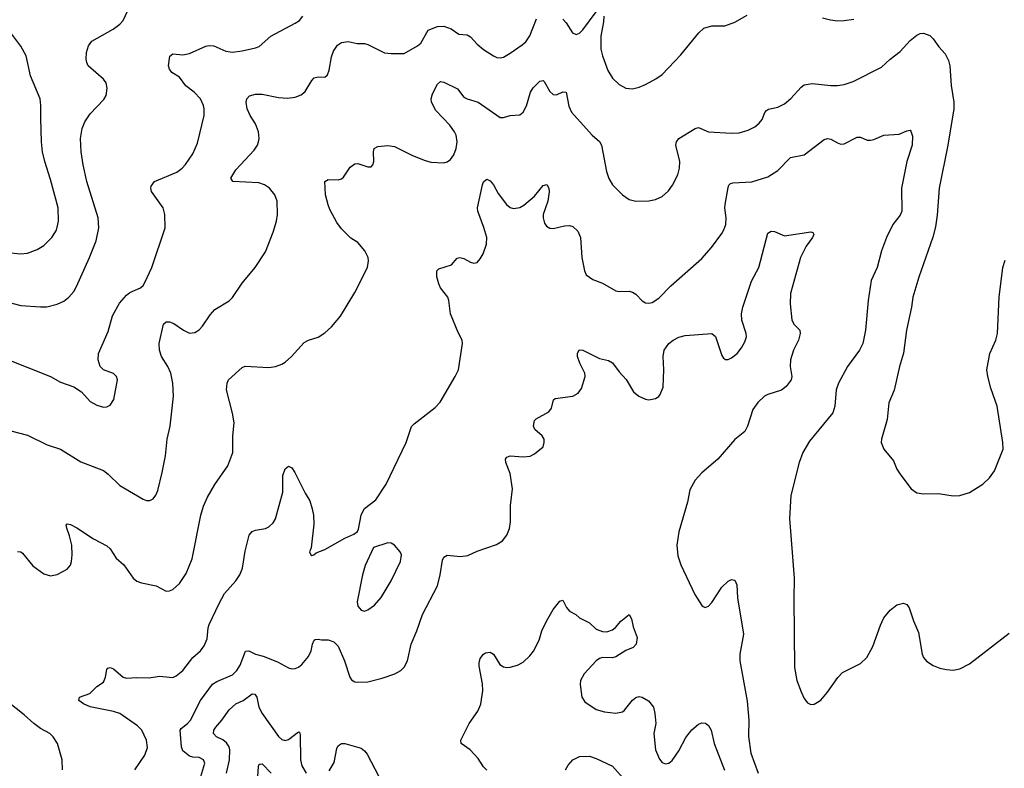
# Model space of a CAD drawing. Header units: inches. Extents: x 884691 to 1028259, y 526745 to 653629.
# Tile 226 of 241: x 1002443 to 1008400, y 634419 to 638949. Entities that reach past the tile are written whole.
import ezdxf

# ---------------------------------------------------------------- set-up
doc = ezdxf.new("R2010")
doc.units = ezdxf.units.IN
doc.header["$MEASUREMENT"] = 0
doc.layers.add('B0603', color=7, linetype='Continuous')

msp = doc.modelspace()

# ---------------------------------------------------------------- linework, layer by layer
at = {"layer": 'B0603', "color": 6}
for points, elevation in [([(1002350, 637245.4), (1002450, 637220.2), (1002569.2, 637210.8), (1002608.2, 637211.8), (1002670, 637226.8), (1002710, 637246.4), (1002741.6, 637270), (1002770, 637304.8), (1002786.2, 637333.8), (1002864.9, 637510), (1002905.8, 637610), (1002922.3, 637690), (1002917.6, 637750), (1002849.9, 637970.1), (1002827.2, 638070), (1002814.8, 638150), (1002811.5, 638230), (1002822, 638290), (1002837.6, 638330), (1002870, 638378.6), (1002953.2, 638466.8), (1002965.6, 638490), (1002973.5, 638533.5), (1002966.3, 638566.3), (1002949.6, 638589.6), (1002858.4, 638670), (1002848.7, 638690), (1002845.5, 638710), (1002846.9, 638750), (1002860.7, 638790), (1002880.4, 638819.6), (1003008, 638892), (1003050, 638922.5), (1003070, 638942.9), (1003109.9, 639030)], 3400), ([(1005730, 638951.4), (1005750, 638930.1), (1005788.2, 638868.2), (1005810, 638860.1), (1005830, 638868), (1005850, 638886.4), (1005930, 638996.8)], 3200), ([(1002090, 637002.9), (1002630, 636789.6), (1002690, 636756.1), (1002770, 636726.4), (1002817.6, 636697.6), (1002870, 636639.5), (1002910, 636617.2), (1002950, 636605.3), (1002970, 636606.1), (1002990, 636616.5), (1003012.4, 636650), (1003034.3, 636770), (1003028.2, 636790), (1003010, 636808.2), (1002949.9, 636829.9), (1002930.9, 636850), (1002917.5, 636890), (1002919.6, 636930), (1002978.4, 637061.6), (1003003.9, 637156.1), (1003047.4, 637232.6), (1003090, 637282.4), (1003110, 637297.4), (1003173.4, 637326.6), (1003190, 637341), (1003201, 637359), (1003241.9, 637450), (1003324.3, 637690), (1003320.8, 637770), (1003312.3, 637810), (1003241.2, 637910), (1003236.1, 637930), (1003239.3, 637940.7), (1003259.8, 637970), (1003394.5, 638025.5), (1003427.2, 638050), (1003446.9, 638073.1), (1003490, 638137.6), (1003518.8, 638201.2), (1003558.6, 638370), (1003560.1, 638410), (1003556, 638430), (1003537, 638470), (1003499.4, 638510), (1003449.4, 638549.4), (1003410, 638600.7), (1003364.3, 638630), (1003348.8, 638650), (1003343.2, 638670), (1003352.3, 638727.7), (1003370, 638742.9), (1003430, 638735.5), (1003470, 638744.2), (1003570, 638789.1), (1003590, 638793.3), (1003617.2, 638790), (1003690, 638758.5), (1003730, 638752.7), (1003790, 638760.4), (1003870, 638777.8), (1003892.8, 638787.2), (1003962.4, 638850), (1004110, 638926.8), (1004135.2, 638944.8), (1004156.9, 638970)], 3300), ([(1002390, 636461.3), (1002490, 636434.9), (1002610, 636376.8), (1002690, 636350.4), (1002813.8, 636273.8), (1002950, 636220.7), (1002979.5, 636199.5), (1003050, 636130.1), (1003190, 636046.9), (1003210, 636039.8), (1003230, 636040.1), (1003250, 636050.1), (1003267.5, 636072.5), (1003279.2, 636100.8), (1003306.1, 636210), (1003324.6, 636310), (1003335.8, 636410), (1003354.7, 636490), (1003374.7, 636670), (1003370.7, 636750), (1003357.7, 636810), (1003340.3, 636850), (1003302.1, 636910), (1003289.9, 636950), (1003288.2, 636990), (1003312.9, 637107.1), (1003330, 637121), (1003350, 637120.9), (1003375, 637110), (1003433.6, 637070), (1003470, 637052.8), (1003503.9, 637056.1), (1003530, 637072.7), (1003550, 637093.8), (1003596.2, 637163.8), (1003624.1, 637195.9), (1003710, 637248), (1003730, 637268.7), (1003790, 637355.4), (1003868.6, 637450), (1003930, 637544.9), (1003976.9, 637663.1), (1003997.6, 637730), (1004003.7, 637770), (1004001.9, 637850), (1003986.9, 637890), (1003953.8, 637930), (1003924.7, 637950), (1003890, 637961.2), (1003733.7, 637970), (1003720.6, 637990), (1003750, 638040.1), (1003860.9, 638159.1), (1003881.2, 638190), (1003888.3, 638210), (1003891.6, 638230), (1003887.3, 638270), (1003870, 638317.7), (1003838.5, 638370), (1003820.4, 638410), (1003813, 638450), (1003817.1, 638470), (1003832.9, 638487.1), (1003870, 638498.1), (1003910, 638497.4), (1004010, 638477.3), (1004066.3, 638473.7), (1004110, 638479.9), (1004146.2, 638493.8), (1004170, 638513.9), (1004210, 638581.6), (1004224, 638596), (1004250, 638602.1), (1004290, 638600.7), (1004305.6, 638614.4), (1004316.1, 638643.9), (1004330, 638724.4), (1004341.5, 638758.5), (1004365.6, 638794.4), (1004390, 638810.7), (1004430, 638815.9), (1004484.8, 638804.8), (1004530, 638804.6), (1004550, 638799), (1004650, 638748.1), (1004690, 638743.2), (1004770, 638743.9), (1004850, 638790.7), (1004870, 638807.3), (1004913.9, 638886.1), (1004970, 638907.9), (1005010, 638908.6), (1005053, 638893), (1005100.3, 638860.3), (1005150, 638857.1), (1005170, 638844), (1005210, 638800.4), (1005250, 638768.2), (1005310, 638730.1), (1005330, 638720.7), (1005350, 638717.6), (1005370, 638722.1), (1005410, 638745.7), (1005484.1, 638795.9), (1005504.8, 638815.2), (1005530, 638851.8), (1005570, 638954.5)], 3200), ([(1005977.1, 638970), (1005975.1, 638935.1), (1005959.2, 638850), (1005960, 638770), (1005968.3, 638730), (1006002, 638642), (1006030, 638595), (1006070, 638555.6), (1006110, 638533.5), (1006150, 638531.2), (1006190, 638540.4), (1006230, 638556.6), (1006292, 638590), (1006330, 638617.1), (1006443.8, 638736.2), (1006551.2, 638868.9), (1006582.7, 638897.3), (1006630, 638911.9), (1006710, 638912.5), (1006770, 638932.8), (1006843.5, 638976.5)], 3200), ([(1007299.2, 638959.2), (1007347.9, 638947.9), (1007390, 638942.5), (1007430, 638943.2), (1007490, 638952.2)], 3200), ([(1002390, 637538.8), (1002448.6, 637531.4), (1002490, 637537), (1002550, 637557.9), (1002590, 637582.9), (1002638.1, 637630), (1002665.3, 637674.7), (1002679, 637730), (1002677.1, 637810), (1002630, 637982.7), (1002595.2, 638090), (1002581.8, 638150), (1002575.6, 638210), (1002570.4, 638350), (1002572.3, 638430), (1002567.6, 638470), (1002507.9, 638610), (1002482.6, 638730), (1002450, 638787.8), (1002390.8, 638870)], 3500), ([(1002430, 635730.2), (1002450, 635729.2), (1002460.8, 635720.8), (1002523.9, 635643.9), (1002590, 635596.4), (1002630, 635584.4), (1002670, 635592.5), (1002730, 635624.2), (1002750, 635647.5), (1002757.3, 635670), (1002761.6, 635710), (1002757.9, 635770), (1002745, 635825), (1002727.8, 635872.2), (1002724.9, 635890), (1002730, 635897.6), (1002750, 635894.3), (1002790, 635873.8), (1002890, 635808), (1002970, 635766), (1002990, 635747), (1003026.9, 635690), (1003074.1, 635650), (1003130.3, 635570.3), (1003152.3, 635552.3), (1003181.3, 635541.3), (1003270, 635522.3), (1003330, 635490.8), (1003350, 635492.5), (1003370, 635502.1), (1003410, 635536.8), (1003450, 635597.8), (1003486.5, 635686.5), (1003538.6, 635950), (1003555.4, 636004.6), (1003580.4, 636059.6), (1003623.7, 636136.3), (1003701.8, 636250), (1003732.9, 636330), (1003733.6, 636430), (1003740.4, 636510), (1003731.7, 636568.3), (1003695, 636710), (1003698.5, 636750), (1003707.3, 636770), (1003790, 636845.2), (1003808.3, 636851.7), (1003950, 636845.2), (1003990, 636850.6), (1004030, 636863.9), (1004050, 636875.9), (1004087.4, 636910), (1004163.5, 636996.5), (1004190, 637009.6), (1004250, 637028.1), (1004290, 637053.1), (1004330.5, 637090), (1004384.5, 637155.5), (1004470, 637298), (1004547, 637450), (1004553.3, 637490), (1004550.9, 637510), (1004532.3, 637550), (1004490, 637600.4), (1004447.6, 637627.6), (1004390, 637682.8), (1004362.6, 637722.6), (1004320.4, 637800.4), (1004308.6, 637828.6), (1004293.5, 637890), (1004289.9, 637970.1), (1004310, 637981.5), (1004370, 637979.5), (1004390, 637985.2), (1004403.1, 637996.9), (1004443.2, 638056.8), (1004470, 638076.4), (1004490, 638078.8), (1004550, 638058.3), (1004570, 638058.1), (1004579.9, 638070), (1004585.3, 638090), (1004584, 638150), (1004587.9, 638170), (1004610, 638182), (1004670, 638188.2), (1004710, 638182), (1004815.8, 638130), (1004890, 638098.7), (1004930, 638087.4), (1005010, 638082.2), (1005030, 638088.7), (1005050, 638103.7), (1005070, 638130.7), (1005084.4, 638170), (1005088.9, 638210), (1005083.3, 638250), (1005074.4, 638270), (1005045.5, 638310), (1004960.1, 638400.1), (1004934.9, 638450), (1004932.7, 638470), (1004940, 638500), (1004970, 638559.3), (1004990, 638575.1), (1005010, 638571.5), (1005091, 638531), (1005130, 638480.5), (1005149.7, 638469.7), (1005217.2, 638450), (1005350, 638357), (1005370, 638356.6), (1005410, 638368.9), (1005470, 638372.5), (1005490, 638389.3), (1005510, 638426.6), (1005534.5, 638510), (1005550, 638535.8), (1005590, 638576.5), (1005610, 638580.1), (1005615.3, 638575.3), (1005650, 638515.2), (1005670, 638495.9), (1005690, 638493.7), (1005730, 638511.5), (1005749.6, 638509.6), (1005765.7, 638425.7), (1005782.3, 638390), (1005905.8, 638250), (1005950, 638211), (1005962.3, 638190), (1005992.9, 638030), (1006008.2, 637988.2), (1006030, 637950.1), (1006090, 637888.9), (1006130, 637860.4), (1006170.6, 637850.6), (1006250, 637852.4), (1006290, 637860.6), (1006330, 637879.5), (1006367.4, 637912.6), (1006393.3, 637946.7), (1006424.2, 638010), (1006435.8, 638050), (1006435.9, 638090), (1006413.1, 638190), (1006415.9, 638210), (1006430.4, 638230), (1006530, 638290.1), (1006550, 638295.5), (1006610, 638269.6), (1006750, 638262), (1006795.1, 638264.9), (1006850, 638280.1), (1006890, 638300.1), (1006917.5, 638322.5), (1006934.4, 638345.6), (1006952, 638388), (1006961.1, 638398.9), (1006973.2, 638406.8), (1007030, 638418.8), (1007070, 638440.3), (1007108, 638472), (1007170, 638539.8), (1007190, 638553.8), (1007237.1, 638562.9), (1007349.9, 638550.1), (1007390, 638549.7), (1007430, 638555.7), (1007486, 638574), (1007657.6, 638662.4), (1007709.9, 638710), (1007770, 638755.9), (1007830, 638821.8), (1007870, 638856), (1007890, 638865.8), (1007910, 638867.9), (1007950, 638852.3), (1007970, 638833.3), (1008004.1, 638784.1), (1008041.7, 638741.7), (1008062.2, 638702.2), (1008069.6, 638670), (1008077.5, 638550), (1008094.9, 638450), (1008093.7, 638410), (1008058.3, 638190), (1008006.6, 637930), (1007994.2, 637765.8), (1007983.8, 637696.2), (1007966.6, 637633.4), (1007881.7, 637390), (1007847.3, 637270), (1007839.2, 637210), (1007807.9, 637070), (1007789.5, 636930.5), (1007765.9, 636850), (1007733.6, 636706.4), (1007701.8, 636630), (1007692, 636530), (1007656.5, 636410), (1007654.4, 636390), (1007670, 636350.8), (1007730, 636279.1), (1007750.3, 636230), (1007772.9, 636192.9), (1007837, 636110), (1007870, 636086.5), (1007910, 636079.7), (1008001.1, 636081.1), (1008090, 636068.2), (1008130, 636070.2), (1008190, 636087.7), (1008270, 636138.9), (1008310, 636177.6), (1008340.9, 636219.1), (1008392.5, 636350), (1008391.7, 636390), (1008356.4, 636610), (1008319, 636719), (1008299.4, 636790), (1008293.6, 636830), (1008312.9, 636930), (1008348.2, 637010), (1008357.8, 637050), (1008369.1, 637270), (1008390.9, 637450), (1008405.9, 637494.1)], 3100), ([(1003139.2, 634410), (1003200.8, 634499.2), (1003215.8, 634544.2), (1003211.4, 634590), (1003181.5, 634650), (1003155.7, 634675.7), (1003050.2, 634750.2), (1003010, 634763.1), (1002870, 634792.1), (1002829.8, 634810), (1002800.4, 634830), (1002805.6, 634850), (1002867.8, 634872.2), (1002910, 634915.2), (1002950, 634940.7), (1002962.8, 634970), (1002970, 635016.4), (1002975.7, 635024.3), (1002989.9, 635030.1), (1003010, 635021.5), (1003070, 634970.1), (1003090, 634964.9), (1003150, 634969.1), (1003226.3, 634966.3), (1003290, 634975.8), (1003370, 634969.2), (1003390, 634977.8), (1003430, 635011.2), (1003490.8, 635089.2), (1003536.8, 635130), (1003560.4, 635159.6), (1003577.4, 635202.6), (1003582.7, 635270), (1003588.8, 635290), (1003650, 635416.8), (1003683.3, 635476.7), (1003750, 635554.1), (1003774.9, 635590), (1003791, 635630), (1003807, 635733), (1003832.4, 635830), (1003850, 635852.2), (1003870, 635860.1), (1003930, 635870.8), (1003950, 635881.1), (1003975.9, 635904.1), (1003991.3, 635928.7), (1004034.8, 636090), (1004034.4, 636190), (1004050, 636231.5), (1004070, 636247.5), (1004090, 636236.8), (1004107.2, 636210), (1004170, 636083.2), (1004197.7, 636037.7), (1004213.4, 635990), (1004221.7, 635950), (1004223.6, 635896.4), (1004206.9, 635753.1), (1004197.3, 635730), (1004204, 635710), (1004210, 635706), (1004222, 635710), (1004237.6, 635722.4), (1004290, 635743.2), (1004410, 635810.9), (1004464.4, 635835.6), (1004487.3, 635852.7), (1004493.7, 635866.3), (1004508.8, 635950), (1004517.4, 635970), (1004530, 635990.5), (1004597.1, 636042.9), (1004661.2, 636138.7), (1004781.4, 636390), (1004813.6, 636486.4), (1004830, 636504.1), (1004957, 636603), (1004986.4, 636633.6), (1005078.2, 636790), (1005097.1, 636830), (1005122.7, 636990), (1005121, 637010), (1005096.1, 637056.1), (1005049.7, 637169.7), (1005040.1, 637250), (1005033.2, 637270), (1004990, 637325.4), (1004978.8, 637350), (1004966.9, 637393.1), (1004966.1, 637430), (1004978.9, 637441.1), (1005054.8, 637465.2), (1005090, 637506), (1005105.2, 637510), (1005130, 637502.9), (1005170, 637481.2), (1005190, 637475.9), (1005210, 637480.4), (1005230, 637501.1), (1005247.5, 637532.5), (1005268.1, 637590), (1005269.3, 637630), (1005252, 637692), (1005214.6, 637790), (1005212.2, 637810), (1005243.4, 637950), (1005250, 637968.2), (1005261.6, 637978.4), (1005270, 637983.5), (1005290, 637973.8), (1005310, 637948.8), (1005337.1, 637897.1), (1005388.3, 637830), (1005410, 637812), (1005430, 637805.8), (1005470, 637812.6), (1005494, 637826), (1005558.4, 637881.6), (1005610, 637945.4), (1005631.4, 637951.4), (1005644.8, 637930), (1005646.9, 637906.9), (1005637.4, 637850), (1005611, 637770), (1005609.7, 637749.7), (1005618.1, 637718.1), (1005630, 637699.7), (1005650, 637688.1), (1005670, 637686), (1005738.5, 637701.5), (1005770, 637702.8), (1005790, 637696.8), (1005819.1, 637670), (1005835.9, 637630), (1005844.2, 637510), (1005859.3, 637430), (1005870, 637405.2), (1005910, 637376.1), (1005970, 637354.3), (1006050, 637308.3), (1006070, 637304), (1006130, 637305.4), (1006150, 637300.4), (1006170, 637288.4), (1006210, 637247.2), (1006230, 637236.1), (1006250, 637232.7), (1006270, 637237.7), (1006310, 637263.4), (1006381.7, 637338.3), (1006570, 637504), (1006629.3, 637570.7), (1006690, 637655.1), (1006703.1, 637676.9), (1006714.6, 637710), (1006716.6, 637750), (1006709.6, 637809.6), (1006711.3, 637830), (1006730, 637933.8), (1006733.4, 637946.6), (1006742.8, 637957.2), (1006757.6, 637962.4), (1006871.7, 637968.3), (1006970, 637997.3), (1007030, 638036.3), (1007105.9, 638114.1), (1007190, 638131.4), (1007310, 638224.6), (1007330, 638230.1), (1007350, 638226.1), (1007390, 638202.7), (1007410, 638196), (1007430, 638197.4), (1007510, 638238.5), (1007530, 638237.3), (1007570, 638220.6), (1007590, 638218.8), (1007610, 638223), (1007670, 638249.2), (1007763.3, 638256.7), (1007810, 638276.8), (1007830, 638279.3), (1007834.2, 638274.2), (1007844.2, 638244.3), (1007843.3, 638190), (1007810, 638090), (1007777.2, 637930), (1007779.9, 637790), (1007770, 637765.7), (1007725.9, 637710), (1007687.6, 637630), (1007657.5, 637550), (1007631.6, 637450), (1007595.2, 637370), (1007575.2, 637250), (1007560.3, 637070), (1007543.6, 636990), (1007524.3, 636950), (1007450.4, 636849.6), (1007396, 636750), (1007382.9, 636710), (1007374.6, 636610), (1007363, 636570), (1007221.8, 636398.2), (1007180.6, 636330), (1007159.5, 636270), (1007107.6, 636070), (1007101.1, 635930), (1007128.3, 635570), (1007125.6, 635445.6), (1007130.1, 635030), (1007145.6, 634950), (1007170, 634882.4), (1007190, 634842.4), (1007210, 634814.9), (1007230, 634804.4), (1007250, 634806.7), (1007290, 634832.4), (1007330, 634879.3), (1007391.8, 634968.2), (1007421.4, 634998.6), (1007530, 635053.4), (1007568.8, 635090), (1007603.5, 635156.5), (1007650, 635286), (1007670, 635329.6), (1007710, 635376.8), (1007750, 635409.1), (1007790, 635418.9), (1007810, 635410.9), (1007823.7, 635390), (1007850, 635311.8), (1007880.6, 635240.6), (1007902.3, 635110), (1007910, 635089.3), (1007930, 635066.8), (1007970, 635041.6), (1008010, 635025.2), (1008050, 635017.7), (1008090, 635014), (1008130, 635020.5), (1008190, 635051.5), (1008430, 635236.4)], 3000), ([(1003538.3, 634370), (1003562.8, 634450), (1003556, 634470), (1003530, 634485.1), (1003490, 634485.8), (1003470, 634491.7), (1003430, 634525.9), (1003421.4, 634550), (1003414.2, 634650), (1003419.9, 634660.1), (1003459, 634690), (1003476.6, 634710), (1003538.2, 634830), (1003610.7, 634929.3), (1003635.2, 634944.8), (1003730, 634984.5), (1003758, 635010), (1003777.6, 635042.4), (1003810, 635127), (1003830, 635129.3), (1003869.4, 635110), (1003916.9, 635096.9), (1004003.3, 635063.3), (1004070, 635027.6), (1004090, 635021.9), (1004110, 635022.6), (1004130, 635030.4), (1004150, 635046.3), (1004190, 635095.6), (1004207.6, 635130), (1004214, 635170), (1004224.9, 635195.1), (1004230, 635199.3), (1004250, 635200.5), (1004270, 635195.8), (1004310, 635196.8), (1004344.6, 635184.6), (1004370, 635159), (1004408.6, 635070), (1004440.5, 634970), (1004450, 634955), (1004470, 634943.4), (1004490, 634939.9), (1004550, 634943.3), (1004635.5, 634964.5), (1004712.8, 634990), (1004748.8, 635011.2), (1004768.9, 635031.1), (1004789.9, 635070.1), (1004811.6, 635170), (1004846.5, 635250), (1004880.3, 635350), (1004970, 635522.6), (1004987, 635590), (1005002.1, 635677.9), (1005010, 635697.6), (1005030, 635708.5), (1005110, 635701.2), (1005153.6, 635706.4), (1005210, 635733.6), (1005327.1, 635772.9), (1005363.7, 635796.3), (1005390.7, 635829.3), (1005405.9, 635870), (1005413.3, 635910), (1005413.5, 636010), (1005425.5, 636110), (1005410, 636202.2), (1005384.3, 636270), (1005383.1, 636290), (1005390, 636301), (1005410.4, 636309.6), (1005490, 636303.3), (1005531.6, 636308.4), (1005557.9, 636322.1), (1005610, 636364.6), (1005616.7, 636390), (1005615.2, 636410), (1005603.2, 636430), (1005560.2, 636470), (1005552.1, 636490), (1005556.8, 636523.2), (1005566.9, 636533.1), (1005644.7, 636575.3), (1005661.2, 636598.8), (1005671.8, 636648.2), (1005682.6, 636657.4), (1005790, 636671.5), (1005822.4, 636690), (1005842.5, 636717.5), (1005863.9, 636790), (1005862, 636810), (1005831, 636870), (1005817.1, 636910), (1005817.3, 636930), (1005828.5, 636951.5), (1005850, 636948.7), (1005950, 636898.6), (1006006, 636886), (1006030, 636873), (1006070, 636817.1), (1006112.2, 636772.2), (1006157, 636696.9), (1006188.1, 636670), (1006230, 636652.6), (1006250, 636649.5), (1006290, 636656.6), (1006310, 636669.4), (1006318.9, 636681.1), (1006335.5, 636724.5), (1006339.8, 636830), (1006336.3, 636910), (1006342.3, 636950), (1006370, 636989.6), (1006395.8, 637010), (1006430, 637027), (1006470, 637037.6), (1006631, 637051), (1006652.5, 637032.5), (1006690, 636917), (1006700.9, 636900.9), (1006712.9, 636892.9), (1006730, 636892.5), (1006750, 636901.9), (1006783.1, 636930), (1006810, 636962.4), (1006830, 636998.6), (1006839.2, 637030), (1006838, 637050), (1006811.7, 637130), (1006809.9, 637170), (1006817.8, 637210), (1006870, 637365.8), (1006914.7, 637450), (1006970, 637656.8), (1006990, 637668.3), (1007010, 637666.8), (1007070, 637641.5), (1007230, 637665.7), (1007241.6, 637661.6), (1007248.5, 637650), (1007239.3, 637630), (1007201.3, 637578.7), (1007166, 637510), (1007107.2, 637292.8), (1007103.9, 637230), (1007113.5, 637133.5), (1007126.6, 637106.6), (1007163.2, 637070), (1007165.3, 637050), (1007154, 637010), (1007125.2, 636950), (1007106, 636890), (1007103.6, 636850), (1007114.1, 636790), (1007109.6, 636770), (1007079.6, 636730), (1007052.9, 636707.1), (1006970, 636681), (1006950, 636669.9), (1006908.3, 636631.7), (1006877.6, 636590), (1006846.5, 636490), (1006830, 636456.5), (1006770, 636409.4), (1006666.2, 636290), (1006570, 636207.2), (1006530, 636163.5), (1006496.7, 636103.3), (1006483.6, 636030), (1006430.1, 635850.1), (1006418.8, 635770), (1006424.9, 635704.9), (1006442.6, 635650), (1006528.2, 635470), (1006570, 635404.9), (1006578.7, 635398.7), (1006590, 635392), (1006610, 635400.5), (1006630, 635421.5), (1006690, 635514.6), (1006730, 635552.4), (1006750, 635561.6), (1006770, 635557.8), (1006782.4, 635530), (1006785.3, 635450), (1006821.4, 635230), (1006800.4, 635110), (1006799.5, 635070), (1006845.2, 634825.2), (1006854.9, 634710), (1006852, 634612), (1006865.4, 634510), (1006910.5, 634390)], 2900), ([(1005270, 634407), (1005250, 634428.6), (1005217.8, 634477.8), (1005168.1, 634530), (1005113.3, 634570), (1005112.8, 634590), (1005161.8, 634690), (1005215.9, 634764.1), (1005232.4, 634807.6), (1005246, 634890), (1005243.1, 634930), (1005222.5, 635037.5), (1005222.5, 635057.5), (1005230, 635083.1), (1005249.8, 635110), (1005261.8, 635118.2), (1005290, 635122.5), (1005310.1, 635110.1), (1005348.2, 635048.2), (1005370, 635032.6), (1005390, 635028.8), (1005410, 635031.7), (1005455.8, 635044.1), (1005490, 635062.2), (1005530, 635099.1), (1005552.3, 635127.7), (1005586.1, 635193.9), (1005602.8, 635250), (1005629.9, 635310), (1005670, 635380.4), (1005711.5, 635431.5), (1005730, 635436), (1005751.8, 635391.8), (1005770, 635370.4), (1005807.7, 635350), (1005830.6, 635330), (1005890, 635300.3), (1005930, 635261.6), (1005970, 635246), (1005995.4, 635244.6), (1006030, 635256.2), (1006048.6, 635271.4), (1006079.2, 635310), (1006130.3, 635350.3), (1006143.8, 635323.8), (1006154.5, 635274.5), (1006179.6, 635210), (1006173.4, 635170), (1006154.9, 635150), (1006110, 635132.2), (1006050, 635093.3), (1006030, 635088.6), (1005970, 635089.5), (1005950, 635083.7), (1005930, 635069.9), (1005857.6, 634990), (1005835.6, 634950), (1005834.2, 634925.8), (1005843.7, 634850), (1005862.3, 634822.3), (1005930, 634775), (1005981.6, 634761.6), (1006050, 634753.3), (1006090, 634761.6), (1006102, 634770), (1006150, 634832), (1006170, 634847.9), (1006190, 634852.7), (1006210, 634850.1), (1006248.1, 634828.1), (1006277.2, 634790), (1006286.6, 634750), (1006291, 634690), (1006279.9, 634630), (1006290.1, 634530), (1006313.7, 634473.7), (1006330, 634455), (1006350, 634445.7), (1006370, 634450.1), (1006390, 634466.8), (1006430, 634525.3), (1006474, 634606), (1006510, 634651.9), (1006550, 634686.2), (1006570, 634694.9), (1006592.5, 634692.5), (1006610, 634678), (1006626.2, 634650), (1006644.4, 634570), (1006707.7, 634407.7)], 2800), ([(1002702.9, 634410), (1002700.6, 634470), (1002672.1, 634570), (1002646.6, 634610), (1002625, 634630), (1002570, 634660.7), (1002529.7, 634689.7), (1002470, 634742.9), (1002335.1, 634850)], 3100), ([(1003694.8, 634390), (1003712.4, 634470), (1003714.6, 634530), (1003710.1, 634550.1), (1003693.9, 634573.9), (1003671.8, 634591.8), (1003633.7, 634610), (1003615.4, 634630), (1003617.5, 634650), (1003630, 634667.8), (1003666.3, 634710), (1003710, 634772.3), (1003750, 634809.8), (1003795.4, 634830), (1003850, 634870.2), (1003866.9, 634866.9), (1003877.9, 634850), (1003890.7, 634790), (1003909.7, 634750), (1004010, 634611.4), (1004030, 634593.3), (1004050, 634587.9), (1004070, 634594.4), (1004130, 634640.6), (1004136.9, 634636.9), (1004140.9, 634620.9), (1004143.1, 634470), (1004150, 634433.2), (1004177.4, 634390)], 2800), ([(1004315.4, 634404.6), (1004346, 634454), (1004361.7, 634538.3), (1004367.4, 634552.6), (1004378, 634562), (1004390, 634569.1), (1004410, 634570.1), (1004510, 634540.9), (1004530, 634525.1), (1004544.6, 634504.6), (1004615.2, 634370)], 2800), ([(1005745.8, 634410), (1005761.3, 634438.7), (1005789.8, 634470.2), (1005830, 634491), (1005890, 634493.3), (1005930, 634479.4), (1006030, 634431.2), (1006105.3, 634345.3)], 2700), ([(1003884.5, 634370), (1003887.2, 634430), (1003890, 634440.2), (1003896.1, 634443.9), (1003910, 634446.6), (1003965.7, 634390)], 2700)]:
    msp.add_lwpolyline(points, dxfattribs=dict(at, elevation=elevation))
at = {"layer": 'B0603', "color": 6, "elevation": 3000}
msp.add_lwpolyline([(1004670, 635784), (1004583.9, 635756.1), (1004533.8, 635646.2), (1004516.6, 635590), (1004485.5, 635425.5), (1004490, 635400.9), (1004510, 635376.3), (1004530, 635370.9), (1004550, 635378.4), (1004590, 635405.9), (1004630, 635453.4), (1004690, 635552.7), (1004746.3, 635670), (1004752.5, 635710), (1004745.9, 635730), (1004710, 635769.9), (1004690, 635782.4)], close=True, dxfattribs=at)

doc.saveas('drawing.dxf')
